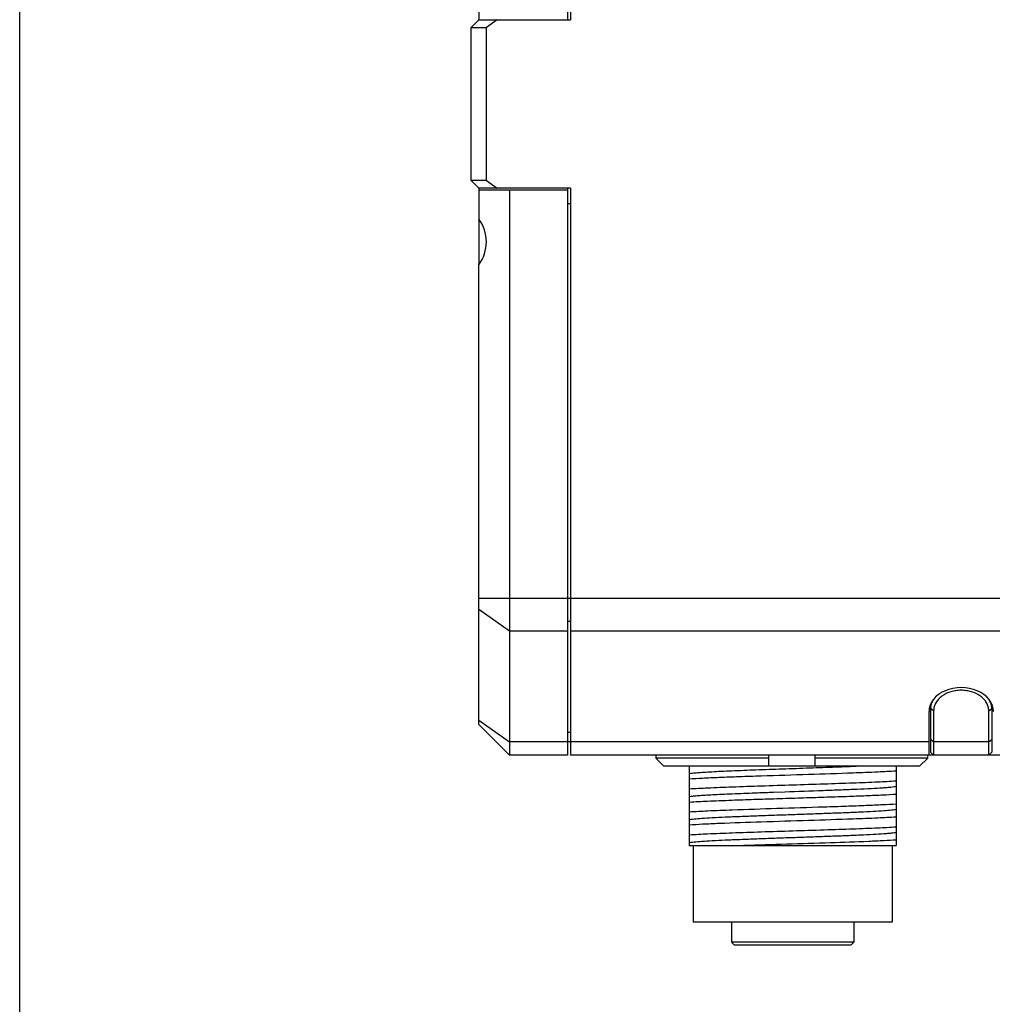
# Model space of a CAD drawing. Header units: millimetres. Extents: x 0 to 365, y 0 to 214.
# Tile 1 of 19: x 0 to 32, y 64 to 96. Entities that reach past the tile are written whole.
import ezdxf

# ---------------------------------------------------------------- set-up
doc = ezdxf.new("R2010")
doc.units = ezdxf.units.MM
doc.header["$LTSCALE"] = 23.1
doc.layers.get('0').update_dxf_attribs({"linetype": 'CONTINUOUS'})
doc.layers.add('00_COMPONENTS', color=7, linetype='CONTINUOUS')

msp = doc.modelspace()

# ---------------------------------------------------------------- linework, layer by layer
msp.add_lwpolyline([(0, 214.3565), (364.8857, 214.3565), (364.8857, 0), (0, 0)], close=True)
at = {"layer": '00_COMPONENTS', "color": 7}
for p, q in [((17.9851, 136.7755), (17.9851, 96.2755)), ((17.8851, 136.5255), (17.8851, 96.2755)), ((14.9851, 133.7755), (14.9851, 96.2755)), ((14.9851, 96.2755), (14.7351, 96.0255)), ((14.9851, 96.2755), (17.9851, 96.2755)), ((15.5886, 96.2755), (15.2351, 96.0255)), ((14.7351, 91.0255), (14.7351, 96.0255)), ((14.7351, 96.0255), (15.2351, 96.0255)), ((15.2351, 91.0255), (15.2351, 96.0255)), ((14.7351, 91.0255), (14.9851, 90.7755)), ((15.2351, 91.0255), (14.7351, 91.0255)), ((15.2351, 91.0255), (15.5886, 90.7755)), ((14.9851, 90.7755), (14.9851, 89.7755)), ((17.9851, 90.7755), (14.9851, 90.7755)), ((14.9851, 90.7255), (17.8851, 90.7255)), ((15.9851, 90.7255), (15.9851, 72.2755)), ((17.8851, 90.7755), (17.8851, 72.2755)), ((17.9851, 90.7755), (17.9851, 72.2755)), ((17.8851, 90.2755), (17.9851, 90.2755)), ((14.9851, 89.7746), (14.9851, 88.2764)), ((14.9851, 73.2755), (14.9851, 88.2755)), ((29.7351, 73.9401), (29.7351, 72.3755)), ((31.7351, 73.9401), (31.7351, 72.3755)), ((29.6851, 72.2755), (29.6851, 73.7021)), ((29.8351, 73.7251), (29.8351, 72.2755)), ((31.6351, 72.2755), (31.6351, 73.7251)), ((14.9851, 73.2755), (15.9851, 72.2755)), ((17.8851, 72.7255), (17.9851, 72.7255)), ((29.8351, 72.2755), (29.7351, 72.3755)), ((29.7351, 72.3755), (29.7361, 72.3735)), ((29.7361, 72.3734), (29.78, 72.3302)), ((29.78, 72.3302), (29.8178, 72.2927)), ((31.6351, 72.2755), (31.7351, 72.3755)), ((31.6648, 72.3051), (31.7026, 72.3426)), ((31.7026, 72.3426), (31.734, 72.3734)), ((31.734, 72.3735), (31.7351, 72.3755)), ((17.8851, 72.2755), (15.9851, 72.2755)), ((47.9851, 72.2755), (17.9851, 72.2755)), ((20.7665, 72.2755), (20.7665, 72.1755)), ((24.4536, 72.1755), (20.7665, 72.1755)), ((20.7665, 72.1755), (21.0203, 71.9255)), ((24.4536, 71.9255), (24.4536, 72.2755)), ((25.9536, 72.2755), (25.9536, 71.9255)), ((29.6406, 72.1755), (25.9536, 72.1755)), ((29.3869, 71.9255), (29.6406, 72.1755)), ((29.6406, 72.1755), (29.6406, 72.2755)), ((21.0203, 71.9255), (29.3869, 71.9255)), ((21.8601, 71.9255), (21.8601, 69.3254)), ((28.6101, 71.9255), (28.6101, 69.3255)), ((24.6129, 71.0719), (24.9806, 71.0847)), ((21.8601, 69.3255), (28.6101, 69.3255)), ((21.9851, 69.3255), (21.9851, 66.8255)), ((28.4851, 69.3255), (28.4851, 66.8255)), ((28.4851, 66.8255), (21.9851, 66.8255)), ((23.2351, 66.8255), (23.2351, 66.1755)), ((27.2351, 66.8255), (27.2351, 66.1755)), ((27.2351, 66.1755), (23.2351, 66.1755)), ((23.3351, 66.0755), (23.2351, 66.1755)), ((27.135, 66.0755), (23.3351, 66.0755)), ((27.1351, 66.0755), (27.2351, 66.1755))]:
    msp.add_line(p, q, dxfattribs=at)
at = {"layer": '00_COMPONENTS', "color": 4}
for p, q in [((14.9851, 77.3968), (48.9851, 77.3968)), ((14.9851, 77.0433), (15.9851, 76.3362)), ((17.8851, 76.6544), (17.9851, 76.6544)), ((15.9851, 76.3362), (17.8851, 76.3362)), ((17.9851, 76.3362), (47.9851, 76.3362)), ((29.8351, 73.7251), (29.7351, 73.7958)), ((31.6351, 73.7251), (31.7351, 73.7958)), ((14.9851, 73.4219), (15.9851, 72.7148)), ((17.8851, 73.033), (17.9851, 73.033)), ((17.8851, 72.7148), (15.9851, 72.7148)), ((29.6851, 72.7148), (17.9851, 72.7148)), ((29.8351, 72.7148), (29.7351, 72.7856)), ((31.6351, 72.7148), (29.8351, 72.7148)), ((31.6351, 72.7148), (31.7351, 72.7856))]:
    msp.add_line(p, q, dxfattribs=at)
at = {"layer": '00_COMPONENTS', "color": 7}
for centre, major_axis, ratio, start_param, end_param in [((13.9851, 89.0255), (0, 1.25), 1, -2.2142974, -0.9272952), ((30.7351, 73.7021), (1.05, 0), 0.7434961, 0, 3.1415927)]:
    msp.add_ellipse(centre, major_axis=major_axis, ratio=ratio, start_param=start_param, end_param=end_param, dxfattribs=at)
for points, knots in [([(31.6351, 73.7251), (31.6351, 73.7701), (31.6224, 73.8618), (31.5673, 73.9915), (31.4795, 74.1089), (31.3227, 74.2458), (31.1233, 74.3389), (30.9062, 74.3862), (30.7349, 74.3983), (30.5637, 74.3862), (30.3466, 74.3389), (30.1472, 74.2457), (29.9904, 74.1087), (29.9028, 73.9913), (29.8477, 73.8617), (29.8351, 73.7701), (29.8351, 73.7251)], [0, 0, 0, 0, 0.0546185, 0.1107041, 0.1693258, 0.2309434, 0.3619336, 0.4305568, 0.5000462, 0.5695349, 0.6381564, 0.7691401, 0.8307536, 0.8893722, 0.9454468, 1, 1, 1, 1]), ([(29.8235, 74.0897), (29.7954, 74.0452), (29.7508, 73.9504), (29.7351, 73.8466), (29.7351, 73.7958)], [0, 0, 0, 0, 0.5090494, 1, 1, 1, 1]), ([(31.7351, 73.7958), (31.7351, 73.8466), (31.7193, 73.9505), (31.6746, 74.0452), (31.6466, 74.0897)], [0, 0, 0, 0, 0.491206, 1, 1, 1, 1]), ([(28.6101, 71.7578), (28.4113, 71.7443), (27.9448, 71.7208), (26.9924, 71.6832), (25.7242, 71.6424), (24.4826, 71.604), (23.5103, 71.5715), (22.8692, 71.5477), (22.3272, 71.5241), (22.002, 71.5065), (21.8601, 71.4968)], [0, 0, 0, 0, 0.0884582, 0.2074183, 0.4233226, 0.6519228, 0.7590649, 0.8553696, 0.9368114, 1, 1, 1, 1]), ([(21.8606, 71.677), (21.8949, 71.684), (21.9827, 71.6952), (22.1414, 71.7099), (22.3526, 71.725), (22.6126, 71.7404), (22.9168, 71.7556), (23.3956, 71.7765), (24.0611, 71.803), (24.9078, 71.8324), (25.7766, 71.8628), (26.6089, 71.8928), (27.1449, 71.914), (27.397, 71.9255)], [0, 0, 0, 0, 0.0189725, 0.0478515, 0.0862897, 0.1335443, 0.1887899, 0.2511267, 0.3929212, 0.5492683, 0.7096853, 0.8633887, 1, 1, 1, 1]), ([(21.8601, 71.1799), (22.0588, 71.1935), (22.5253, 71.2168), (23.3085, 71.2477), (24.2346, 71.279), (25.2351, 71.3103), (26.2355, 71.3418), (27.1617, 71.373), (27.9448, 71.4038), (28.4113, 71.4273), (28.6101, 71.4409)], [0, 0, 0, 0, 0.0884582, 0.2074183, 0.348075, 0.499999, 0.6519233, 0.7925808, 0.9115407, 1, 1, 1, 1]), ([(21.8601, 70.9268), (21.893, 70.9335), (21.9767, 70.9442), (22.127, 70.9584), (22.3261, 70.973), (22.5708, 70.9878), (22.8574, 71.0025), (23.3098, 71.0228), (23.6661, 71.037), (23.9138, 71.0465)], [0, 0, 0, 0, 0.0489901, 0.1227768, 0.2202273, 0.339889, 0.480142, 0.6386562, 1, 1, 1, 1]), ([(21.8601, 70.7463), (22.0588, 70.76), (22.3841, 70.7768), (22.8507, 70.7961), (23.3524, 70.8151), (23.9796, 70.8381), (24.7246, 70.8608), (25.4909, 70.8847), (26.2465, 70.9101), (26.9598, 70.9325), (27.6009, 70.9566), (28.1429, 70.9805), (28.4681, 70.9975), (28.6101, 71.0073)], [0, 0, 0, 0, 0.0884617, 0.144632, 0.2074221, 0.3114311, 0.4233271, 0.5384305, 0.6519269, 0.7590681, 0.8553725, 0.9368139, 1, 1, 1, 1]), ([(23.9138, 71.0465), (23.9706, 71.0487), (24.2036, 71.0574), (24.4366, 71.0657), (24.6129, 71.0719)], [0, 0, 0, 0, 0.2436346, 1, 1, 1, 1]), ([(24.9806, 71.0847), (25.3965, 71.0992), (26.0068, 71.1207), (26.794, 71.1496), (27.3184, 71.1712), (27.7722, 71.1928), (28.099, 71.2111), (28.3139, 71.2267), (28.437, 71.2374), (28.5329, 71.2482), (28.5875, 71.2563), (28.6099, 71.2609)], [0, 0, 0, 0, 0.3434268, 0.5041046, 0.6501864, 0.7766384, 0.8791257, 0.9203567, 0.954456, 0.9810884, 1, 1, 1, 1]), ([(21.8601, 70.4299), (22.0588, 70.4434), (22.5253, 70.4668), (23.4778, 70.5044), (24.7459, 70.5452), (25.9875, 70.5837), (26.9598, 70.6161), (27.6009, 70.6399), (28.1429, 70.6635), (28.4681, 70.6812), (28.6101, 70.6908)], [0, 0, 0, 0, 0.088458, 0.2074182, 0.4233225, 0.6519228, 0.7590648, 0.8553695, 0.9368113, 1, 1, 1, 1]), ([(21.8605, 70.1765), (21.8816, 70.1809), (21.9324, 70.1886), (22.067, 70.2041), (22.2948, 70.2212), (22.6335, 70.2412), (23.0515, 70.2618), (23.5362, 70.2822), (24.0729, 70.3023), (24.645, 70.3232), (25.235, 70.3438), (25.8251, 70.364), (26.3973, 70.3848), (26.9338, 70.4055), (27.4186, 70.4256), (27.8367, 70.4459), (28.1753, 70.4663), (28.4029, 70.4835), (28.5376, 70.4986), (28.5886, 70.5064), (28.6097, 70.5107)], [0, 0, 0, 0, 0.0095454, 0.0228038, 0.0601444, 0.1108754, 0.1733966, 0.2459165, 0.3261915, 0.4117423, 0.4999903, 0.5882379, 0.6738059, 0.7540762, 0.8265554, 0.8891332, 0.9398653, 0.9771357, 0.9904077, 1, 1, 1, 1]), ([(28.6101, 70.2577), (28.4113, 70.2444), (27.9448, 70.2205), (26.9923, 70.1833), (25.7242, 70.1423), (24.2659, 70.097), (23.1103, 70.0581), (22.3272, 70.024), (22.002, 70.0061), (21.8601, 69.9967)], [0, 0, 0, 0, 0.0884582, 0.2074183, 0.4233227, 0.651923, 0.8553694, 0.9368114, 1, 1, 1, 1]), ([(21.8601, 69.6798), (22.0588, 69.6934), (22.5253, 69.7169), (23.3085, 69.7477), (24.2346, 69.7789), (25.2351, 69.8104), (26.2355, 69.8417), (27.1617, 69.873), (27.9448, 69.9039), (28.4113, 69.9272), (28.6101, 69.9408)], [0, 0, 0, 0, 0.0884584, 0.2074185, 0.3480752, 0.4999991, 0.6519234, 0.7925809, 0.9115409, 1, 1, 1, 1]), ([(21.8602, 69.4267), (21.8814, 69.4309), (21.9325, 69.4386), (22.0672, 69.4537), (22.2948, 69.4714), (22.6334, 69.4916), (23.0516, 69.5114), (23.5363, 69.5321), (24.0729, 69.5528), (24.645, 69.5729), (25.2351, 69.5936), (25.8252, 69.6145), (26.3972, 69.6347), (26.9339, 69.6552), (27.4186, 69.6759), (27.8367, 69.696), (28.1373, 69.7135), (28.3352, 69.7285), (28.4488, 69.7388), (28.5378, 69.7489), (28.5887, 69.7565), (28.6098, 69.7608)], [0, 0, 0, 0, 0.0096008, 0.0228989, 0.060182, 0.1108713, 0.1734626, 0.245957, 0.3261995, 0.4117675, 0.5000145, 0.5882638, 0.6738052, 0.7540607, 0.8266006, 0.8891201, 0.9398146, 0.9602467, 0.9771798, 0.9904613, 1, 1, 1, 1]), ([(28.6101, 69.5074), (28.4793, 69.4983), (28.1815, 69.4816), (27.4668, 69.4499), (26.4069, 69.4136), (25.0475, 69.3717), (24.105, 69.3421), (23.6385, 69.3255)], [0, 0, 0, 0, 0.0790459, 0.1798274, 0.4313874, 0.7185446, 1, 1, 1, 1])]:
    msp.add_open_spline(points, degree=3, knots=knots, dxfattribs=at)

doc.saveas('drawing.dxf')
